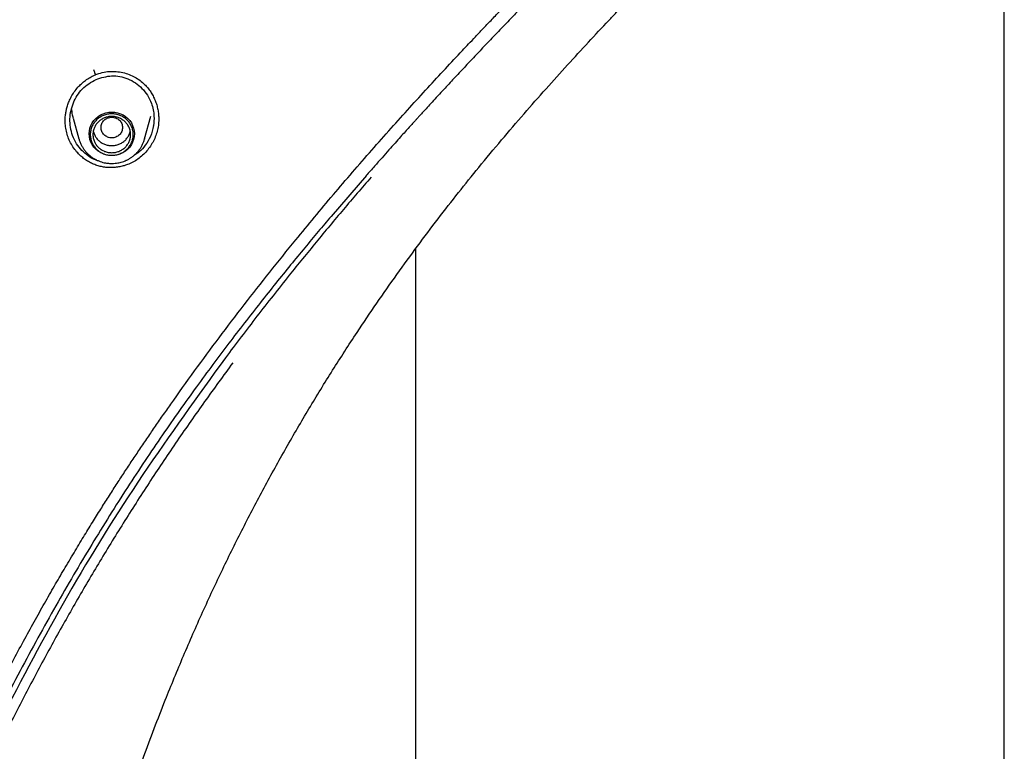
# Model space of a CAD drawing. Header units: millimetres. Extents: x 8 to 1762, y 12 to 2803.
# Tile 77 of 118: x 870 to 906, y 2331 to 2358. Entities that reach past the tile are written whole.
import ezdxf

# ---------------------------------------------------------------- set-up
doc = ezdxf.new("R2010")
doc.units = ezdxf.units.MM

msp = doc.modelspace()

# ---------------------------------------------------------------- linework, layer by layer
at = {"color": 7, "linetype": 'Continuous', "lineweight": 30}
for p, q in [((906.368, 2207.294), (906.368, 2378.411)), ((872.515, 2355.772), (872.556, 2355.79)), ((871.733, 2354.177), (871.941, 2353.408)), ((874.387, 2353.408), (874.613, 2354.245)), ((871.432, 2354.062), (871.431, 2354.089)), ((874.718, 2353.93), (874.708, 2353.9)), ((871.97, 2353.319), (871.965, 2353.324)), ((874.387, 2353.408), (874.382, 2353.392)), ((882.638, 2352.044), (881.324, 2350.518)), ((884.468, 2349.314), (884.468, 2207.294))]:
    msp.add_line(p, q, dxfattribs=at)
at = {"color": 7, "linetype": 'Continuous', "lineweight": 30, "flags": 128}
msp.add_lwpolyline([(873.164, 2352.783), (873.054, 2352.79), (872.946, 2352.811), (872.842, 2352.845), (872.744, 2352.891), (872.652, 2352.95), (872.57, 2353.02), (872.497, 2353.1), (872.436, 2353.188), (872.387, 2353.283), (872.352, 2353.383), (872.331, 2353.487), (872.323, 2353.593), (872.331, 2353.698), (872.352, 2353.802), (872.387, 2353.903), (872.436, 2353.998), (872.497, 2354.086), (872.57, 2354.165), (872.652, 2354.235), (872.744, 2354.294), (872.842, 2354.341), (872.946, 2354.375), (873.054, 2354.396), (873.164, 2354.402), (873.273, 2354.396), (873.381, 2354.375), (873.485, 2354.341), (873.584, 2354.294), (873.675, 2354.235), (873.758, 2354.165), (873.83, 2354.086), (873.892, 2353.998), (873.94, 2353.903), (873.975, 2353.802), (873.997, 2353.698), (874.004, 2353.593), (873.997, 2353.487), (873.975, 2353.383), (873.94, 2353.283), (873.892, 2353.188), (873.83, 2353.1), (873.758, 2353.02), (873.675, 2352.95), (873.584, 2352.891), (873.485, 2352.845), (873.381, 2352.811), (873.273, 2352.79), (873.164, 2352.783)], dxfattribs=at)
at = {"color": 7, "linetype": 'Continuous', "lineweight": 30}
for points, knots in [([(868.903, 2332.865), (868.95, 2332.956), (869.135, 2333.316), (869.46, 2333.93), (869.871, 2334.694), (870.27, 2335.418), (870.655, 2336.104), (871.025, 2336.752), (871.391, 2337.38), (871.751, 2337.987), (872.103, 2338.571), (872.434, 2339.11), (872.744, 2339.606), (873.04, 2340.074), (873.325, 2340.518), (873.608, 2340.953), (873.889, 2341.379), (874.175, 2341.806), (874.465, 2342.234), (874.759, 2342.663), (875.057, 2343.094), (875.549, 2343.797), (876.246, 2344.77), (877.157, 2346.005), (878.09, 2347.231), (879.039, 2348.444), (879.912, 2349.529), (880.702, 2350.49), (881.406, 2351.329), (882.118, 2352.161), (882.835, 2352.985), (883.546, 2353.788), (884.24, 2354.56), (884.912, 2355.298), (885.566, 2356.005), (886.073, 2356.548), (886.446, 2356.944), (886.7, 2357.213), (886.977, 2357.505), (887.281, 2357.823), (887.61, 2358.167), (887.99, 2358.562), (888.423, 2359.009), (888.912, 2359.513), (889.438, 2360.053), (889.979, 2360.605), (890.531, 2361.169), (891.093, 2361.742), (891.684, 2362.344), (892.301, 2362.978), (892.942, 2363.646), (893.605, 2364.35), (894.286, 2365.092), (894.736, 2365.606), (894.966, 2365.869)], [0, 0, 0, 0, 0.007311, 0.028852, 0.049414, 0.069008, 0.087638, 0.105308, 0.122023, 0.139306, 0.155436, 0.170412, 0.184235, 0.196904, 0.209679, 0.22166, 0.233716, 0.245852, 0.258065, 0.270356, 0.282724, 0.295167, 0.331131, 0.367446, 0.40376, 0.440053, 0.476308, 0.502114, 0.527905, 0.553691, 0.579481, 0.605067, 0.629405, 0.652927, 0.675637, 0.697536, 0.705555, 0.714217, 0.723749, 0.734153, 0.74543, 0.757581, 0.77303, 0.789701, 0.807599, 0.82673, 0.844859, 0.863985, 0.884119, 0.90528, 0.927461, 0.950653, 0.974839, 1, 1, 1, 1]), ([(895.401, 2365.776), (895.193, 2365.526), (894.783, 2365.034), (894.161, 2364.328), (893.554, 2363.658), (892.963, 2363.023), (892.391, 2362.419), (891.842, 2361.846), (891.317, 2361.301), (890.81, 2360.779), (890.324, 2360.278), (889.859, 2359.801), (889.423, 2359.352), (889.005, 2358.921), (888.596, 2358.498), (888.193, 2358.079), (887.795, 2357.663), (887.401, 2357.251), (887.01, 2356.838), (886.62, 2356.426), (886.232, 2356.012), (885.848, 2355.601), (885.516, 2355.243), (885.245, 2354.949), (885.041, 2354.728), (884.867, 2354.538), (884.723, 2354.381), (884.624, 2354.272), (884.559, 2354.2), (884.508, 2354.144), (884.439, 2354.068), (884.343, 2353.963), (884.221, 2353.827), (884.071, 2353.661), (883.895, 2353.465), (883.692, 2353.239), (883.463, 2352.982), (883.208, 2352.694), (882.927, 2352.375), (882.732, 2352.152), (882.63, 2352.035)], [0, 0, 0, 0, 0.0520346, 0.102249, 0.150565, 0.1969434, 0.2413744, 0.2838356, 0.324263, 0.3626174, 0.4005389, 0.4361188, 0.469333, 0.5008006, 0.5321342, 0.5634141, 0.5938258, 0.624179, 0.6544708, 0.6846986, 0.7148601, 0.7449537, 0.7744664, 0.792774, 0.8087655, 0.8224395, 0.8337952, 0.8428317, 0.8459122, 0.8493015, 0.8547469, 0.8623289, 0.8720481, 0.883905, 0.8979005, 0.9140355, 0.9323113, 0.9527293, 0.9752914, 1, 1, 1, 1]), ([(869.739, 2301.67), (869.745, 2302.063), (869.758, 2302.836), (869.779, 2303.975), (869.805, 2305.07), (869.837, 2306.122), (869.876, 2307.131), (869.92, 2308.079), (869.97, 2308.969), (870.024, 2309.802), (870.083, 2310.596), (870.145, 2311.351), (870.213, 2312.081), (870.285, 2312.785), (870.36, 2313.46), (870.435, 2314.091), (870.51, 2314.68), (870.584, 2315.226), (870.654, 2315.72), (870.72, 2316.165), (870.782, 2316.562), (870.839, 2316.921), (870.892, 2317.242), (870.941, 2317.535), (870.986, 2317.795), (871.026, 2318.022), (871.06, 2318.21), (871.088, 2318.367), (871.112, 2318.499), (871.134, 2318.615), (871.156, 2318.734), (871.183, 2318.874), (871.215, 2319.045), (871.255, 2319.251), (871.302, 2319.491), (871.357, 2319.763), (871.418, 2320.06), (871.483, 2320.372), (871.552, 2320.694), (871.624, 2321.024), (871.729, 2321.493), (871.872, 2322.11), (872.06, 2322.885), (872.266, 2323.697), (872.493, 2324.547), (872.741, 2325.434), (873.011, 2326.358), (873.306, 2327.317), (873.626, 2328.312), (873.974, 2329.341), (874.347, 2330.393), (874.742, 2331.456), (875.231, 2332.716), (875.825, 2334.163), (876.538, 2335.789), (877.277, 2337.374), (878.041, 2338.918), (878.828, 2340.421), (879.646, 2341.902), (880.495, 2343.359), (881.374, 2344.792), (882.218, 2346.099), (883.019, 2347.287), (883.769, 2348.358), (884.53, 2349.406), (885.294, 2350.421), (886.054, 2351.398), (886.842, 2352.376), (887.654, 2353.353), (888.489, 2354.328), (889.307, 2355.258), (890.107, 2356.146), (890.887, 2356.994), (891.493, 2357.642), (891.93, 2358.104), (892.194, 2358.383), (892.436, 2358.638), (892.648, 2358.86), (892.827, 2359.047), (892.974, 2359.201), (893.089, 2359.321), (893.171, 2359.407), (893.219, 2359.457), (893.252, 2359.492), (893.29, 2359.531), (893.354, 2359.598), (893.445, 2359.694), (893.565, 2359.819), (893.712, 2359.972), (893.886, 2360.154), (894.097, 2360.374), (894.346, 2360.636), (894.637, 2360.941), (894.961, 2361.282), (895.319, 2361.659), (895.705, 2362.071), (896.12, 2362.518), (896.561, 2363), (897.031, 2363.52), (897.348, 2363.884), (897.512, 2364.071)], [0, 0, 0, 0, 0.016671, 0.032736, 0.048196, 0.063051, 0.077303, 0.09095, 0.103263, 0.115038, 0.126276, 0.136977, 0.147141, 0.157334, 0.166922, 0.175907, 0.184287, 0.192063, 0.199234, 0.205443, 0.211114, 0.216248, 0.220845, 0.224906, 0.228808, 0.232039, 0.234659, 0.236904, 0.238802, 0.24035, 0.241933, 0.243928, 0.24639, 0.24932, 0.252792, 0.256751, 0.261111, 0.265622, 0.270268, 0.275049, 0.279965, 0.29064, 0.3019, 0.313746, 0.326178, 0.339194, 0.352797, 0.366984, 0.381757, 0.397116, 0.413047, 0.429144, 0.445213, 0.470406, 0.49553, 0.520584, 0.544675, 0.568703, 0.592667, 0.616568, 0.640405, 0.664178, 0.682812, 0.701409, 0.719909, 0.737989, 0.755595, 0.772727, 0.791621, 0.809905, 0.827579, 0.844644, 0.861099, 0.876941, 0.882725, 0.888365, 0.893425, 0.897814, 0.901532, 0.904579, 0.906955, 0.908659, 0.909693, 0.909946, 0.910736, 0.912021, 0.913938, 0.916419, 0.919464, 0.923072, 0.927245, 0.932587, 0.938637, 0.945394, 0.95286, 0.961033, 0.96975, 0.979149, 0.989232, 1, 1, 1, 1]), ([(871.431, 2354.089), (871.431, 2354.121), (871.433, 2354.21), (871.448, 2354.343), (871.476, 2354.494), (871.516, 2354.643), (871.575, 2354.806), (871.657, 2354.978), (871.767, 2355.157), (871.895, 2355.319), (872.036, 2355.462), (872.186, 2355.585), (872.346, 2355.692), (872.462, 2355.747), (872.516, 2355.772)], [0, 0, 0, 0, 0.04586, 0.125903, 0.190136, 0.263013, 0.344487, 0.434609, 0.533444, 0.640962, 0.727299, 0.818513, 0.914689, 1, 1, 1, 1]), ([(872.556, 2355.791), (872.556, 2355.793), (872.558, 2355.796), (872.551, 2355.82), (872.539, 2355.855), (872.519, 2355.908), (872.502, 2355.951), (872.493, 2355.973)], [0, 0, 0, 0, 0.203774, 0.363174, 0.549065, 0.76137, 1, 1, 1, 1]), ([(872.545, 2355.786), (872.633, 2355.818), (872.805, 2355.88), (873.072, 2355.918), (873.331, 2355.916), (873.578, 2355.877), (873.81, 2355.806), (874.024, 2355.705), (874.218, 2355.582), (874.33, 2355.481), (874.386, 2355.43)], [0, 0, 0, 0, 0.140778, 0.275544, 0.405429, 0.531123, 0.653074, 0.77163, 0.88714, 1, 1, 1, 1]), ([(872.579, 2355.617), (872.77, 2355.678), (873.061, 2355.77), (873.468, 2355.733), (873.768, 2355.647), (874.049, 2355.498), (874.297, 2355.291), (874.501, 2355.03), (874.671, 2354.683), (874.75, 2354.292), (874.727, 2353.872), (874.62, 2353.5), (874.429, 2353.174), (874.227, 2352.928), (874.065, 2352.835), (874, 2352.798)], [0, 0, 0, 0, 0.126628, 0.19157, 0.257559, 0.324707, 0.393116, 0.46288, 0.53408, 0.638153, 0.712379, 0.801056, 0.881286, 0.952513, 1, 1, 1, 1]), ([(872.612, 2352.612), (872.593, 2352.615), (872.474, 2352.638), (872.283, 2352.769), (872.041, 2352.964), (871.843, 2353.222), (871.653, 2353.611), (871.57, 2354.145), (871.706, 2354.759), (872.039, 2355.3), (872.398, 2355.511), (872.579, 2355.617)], [0, 0, 0, 0, 0.01571, 0.095188, 0.177052, 0.261567, 0.348986, 0.51653, 0.675124, 0.837089, 1, 1, 1, 1]), ([(874.386, 2355.431), (874.427, 2355.387), (874.509, 2355.3), (874.614, 2355.155), (874.705, 2355.001), (874.779, 2354.839), (874.838, 2354.67), (874.88, 2354.497), (874.904, 2354.352), (874.907, 2354.265), (874.908, 2354.238)], [0, 0, 0, 0, 0.135047, 0.269363, 0.403303, 0.537099, 0.67089, 0.804746, 0.938696, 1, 1, 1, 1]), ([(871.736, 2354.178), (871.731, 2354.19), (871.695, 2354.292), (871.689, 2354.403), (871.684, 2354.5)], [0, 0, 0, 0, 0.11291, 1, 1, 1, 1]), ([(873.164, 2354.211), (873.112, 2354.205), (873.007, 2354.193), (872.873, 2354.105), (872.785, 2353.977), (872.753, 2353.826), (872.785, 2353.675), (872.873, 2353.546), (873.007, 2353.461), (873.164, 2353.43), (873.321, 2353.461), (873.454, 2353.546), (873.542, 2353.675), (873.575, 2353.826), (873.542, 2353.977), (873.454, 2354.105), (873.321, 2354.193), (873.216, 2354.205), (873.164, 2354.211)], [0, 0, 0, 0, 0.0625, 0.125, 0.1875, 0.25, 0.3125, 0.375, 0.4375, 0.5, 0.5625, 0.625, 0.6875, 0.75, 0.8125, 0.875, 0.9375, 1, 1, 1, 1]), ([(874.91, 2354.238), (874.91, 2354.232), (874.915, 2354.194), (874.912, 2354.157), (874.91, 2354.124)], [0, 0, 0, 0, 0.155249, 1, 1, 1, 1]), ([(873.794, 2352.464), (873.74, 2352.444), (873.631, 2352.403), (873.462, 2352.362), (873.291, 2352.338), (873.119, 2352.331), (872.947, 2352.341), (872.777, 2352.369), (872.61, 2352.414), (872.449, 2352.476), (872.295, 2352.555), (872.151, 2352.65), (872.016, 2352.758), (871.88, 2352.893), (871.748, 2353.058), (871.628, 2353.254), (871.535, 2353.465), (871.47, 2353.687), (871.434, 2353.898), (871.433, 2354.035), (871.432, 2354.095)], [0, 0, 0, 0, 0.0513008, 0.1023129, 0.1531214, 0.2037941, 0.2543923, 0.3049825, 0.3556475, 0.4064981, 0.4573679, 0.508086, 0.5587433, 0.6093899, 0.6769181, 0.7444853, 0.8121214, 0.8796174, 0.9468597, 1, 1, 1, 1]), ([(874.909, 2354.142), (874.91, 2354.099), (874.911, 2353.982), (874.883, 2353.793), (874.826, 2353.578), (874.742, 2353.371), (874.635, 2353.176), (874.505, 2352.995), (874.354, 2352.83), (874.185, 2352.684), (873.999, 2352.558), (873.863, 2352.496), (873.794, 2352.464)], [0, 0, 0, 0, 0.059687, 0.16398, 0.268131, 0.372236, 0.476403, 0.580664, 0.685035, 0.789576, 0.894453, 1, 1, 1, 1]), ([(872.477, 2353.695), (872.477, 2353.694), (872.482, 2353.651), (872.515, 2353.566), (872.577, 2353.449), (872.666, 2353.346), (872.772, 2353.261), (872.894, 2353.199), (873.026, 2353.159), (873.118, 2353.154), (873.164, 2353.151)], [0, 0, 0, 0, 0.000201, 0.14303, 0.285858, 0.428687, 0.571515, 0.714343, 0.857172, 1, 1, 1, 1]), ([(873.164, 2353.151), (873.21, 2353.154), (873.301, 2353.159), (873.433, 2353.199), (873.555, 2353.261), (873.662, 2353.346), (873.75, 2353.449), (873.813, 2353.566), (873.846, 2353.651), (873.85, 2353.694), (873.85, 2353.695)], [0, 0, 0, 0, 0.142828, 0.285657, 0.428485, 0.571313, 0.714142, 0.85697, 0.999799, 1, 1, 1, 1]), ([(871.943, 2353.402), (871.944, 2353.398), (871.954, 2353.353), (871.986, 2353.269), (872.037, 2353.156), (872.1, 2353.052), (872.169, 2352.958), (872.246, 2352.87), (872.332, 2352.79), (872.424, 2352.719), (872.523, 2352.656), (872.625, 2352.603), (872.73, 2352.561), (872.832, 2352.529), (872.922, 2352.509), (873.003, 2352.497), (873.081, 2352.489), (873.136, 2352.488), (873.164, 2352.487)], [0, 0, 0, 0, 0.007285, 0.085289, 0.164358, 0.235981, 0.307598, 0.379174, 0.45066, 0.521972, 0.592962, 0.663351, 0.732534, 0.798895, 0.857947, 0.900761, 0.948604, 1, 1, 1, 1]), ([(873.164, 2352.487), (873.206, 2352.489), (873.266, 2352.49), (873.355, 2352.501), (873.43, 2352.514), (873.519, 2352.536), (873.611, 2352.566), (873.705, 2352.605), (873.799, 2352.653), (873.89, 2352.71), (873.978, 2352.776), (874.062, 2352.851), (874.139, 2352.934), (874.209, 2353.025), (874.271, 2353.123), (874.324, 2353.227), (874.361, 2353.318), (874.376, 2353.374), (874.381, 2353.392)], [0, 0, 0, 0, 0.078074, 0.110117, 0.163296, 0.21868, 0.278233, 0.340541, 0.405034, 0.471259, 0.5389, 0.607725, 0.677566, 0.748302, 0.819846, 0.892142, 0.965153, 1, 1, 1, 1]), ([(882.814, 2351.984), (882.469, 2351.583), (881.78, 2350.78), (880.763, 2349.561), (880.099, 2348.738), (879.767, 2348.326)], [0, 0, 0, 0, 0.333315, 0.666609, 1, 1, 1, 1]), ([(881.324, 2350.518), (881.165, 2350.331), (880.837, 2349.943), (880.334, 2349.341), (879.807, 2348.701), (879.256, 2348.021), (878.682, 2347.301), (878.099, 2346.556), (877.509, 2345.786), (876.913, 2344.992), (876.302, 2344.159), (875.676, 2343.286), (875.039, 2342.372), (874.392, 2341.417), (873.737, 2340.418), (873.075, 2339.376), (872.407, 2338.291), (871.739, 2337.169), (871.073, 2336.012), (870.409, 2334.821), (869.745, 2333.593), (869.313, 2332.758), (869.095, 2332.337)], [0, 0, 0, 0, 0.033607, 0.069267, 0.106986, 0.146767, 0.188614, 0.232533, 0.275843, 0.320998, 0.368, 0.416847, 0.467535, 0.520062, 0.574439, 0.630653, 0.688686, 0.748517, 0.809011, 0.871204, 0.935081, 1, 1, 1, 1]), ([(879.767, 2348.326), (879.364, 2347.819), (878.559, 2346.805), (877.782, 2345.772), (877.393, 2345.256)], [0, 0, 0, 0, 0.500527, 1, 1, 1, 1]), ([(877.393, 2345.256), (876.353, 2343.818), (874.273, 2340.942), (871.458, 2336.425), (869.818, 2333.291), (868.997, 2331.722)], [0, 0, 0, 0, 0.333254, 0.666269, 1, 1, 1, 1]), ([(877.665, 2345.066), (877.314, 2344.587), (876.612, 2343.629), (875.595, 2342.169), (874.605, 2340.692), (873.646, 2339.197), (872.723, 2337.695), (871.834, 2336.184), (870.979, 2334.666), (870.152, 2333.132), (869.626, 2332.097), (869.362, 2331.579)], [0, 0, 0, 0, 0.112153, 0.22418, 0.336121, 0.448014, 0.559896, 0.669804, 0.779769, 0.889824, 1, 1, 1, 1])]:
    msp.add_open_spline(points, degree=3, knots=knots, dxfattribs=at)
for points in [[(873.964, 2353.563), (873.961, 2353.513), (873.955, 2353.412), (873.907, 2353.266), (873.833, 2353.132), (873.733, 2353.014), (873.611, 2352.918), (873.472, 2352.846), (873.321, 2352.802), (873.164, 2352.787), (873.007, 2352.802), (872.856, 2352.846), (872.716, 2352.918), (872.594, 2353.014), (872.494, 2353.132), (872.42, 2353.266), (872.374, 2353.412), (872.359, 2353.563), (872.374, 2353.714), (872.42, 2353.86), (872.494, 2353.994), (872.594, 2354.112), (872.716, 2354.208), (872.856, 2354.28), (873.007, 2354.324), (873.164, 2354.339), (873.321, 2354.324), (873.472, 2354.28), (873.611, 2354.208), (873.733, 2354.112), (873.833, 2353.994), (873.907, 2353.86), (873.955, 2353.714), (873.961, 2353.614), (873.964, 2353.563)], [(873.164, 2352.889), (873.118, 2352.891), (873.026, 2352.896), (872.894, 2352.936), (872.772, 2352.999), (872.666, 2353.083), (872.578, 2353.186), (872.513, 2353.303), (872.473, 2353.431), (872.459, 2353.563), (872.473, 2353.696), (872.513, 2353.823), (872.578, 2353.94), (872.666, 2354.043), (872.772, 2354.128), (872.894, 2354.19), (873.026, 2354.229), (873.164, 2354.242), (873.301, 2354.229), (873.433, 2354.19), (873.555, 2354.128), (873.662, 2354.043), (873.75, 2353.94), (873.815, 2353.823), (873.855, 2353.696), (873.868, 2353.563), (873.855, 2353.431), (873.815, 2353.303), (873.75, 2353.186), (873.662, 2353.083), (873.555, 2352.999), (873.433, 2352.936), (873.301, 2352.896), (873.21, 2352.891), (873.164, 2352.889)]]:
    msp.add_open_spline(points, degree=3, dxfattribs=at)

doc.saveas('drawing.dxf')
